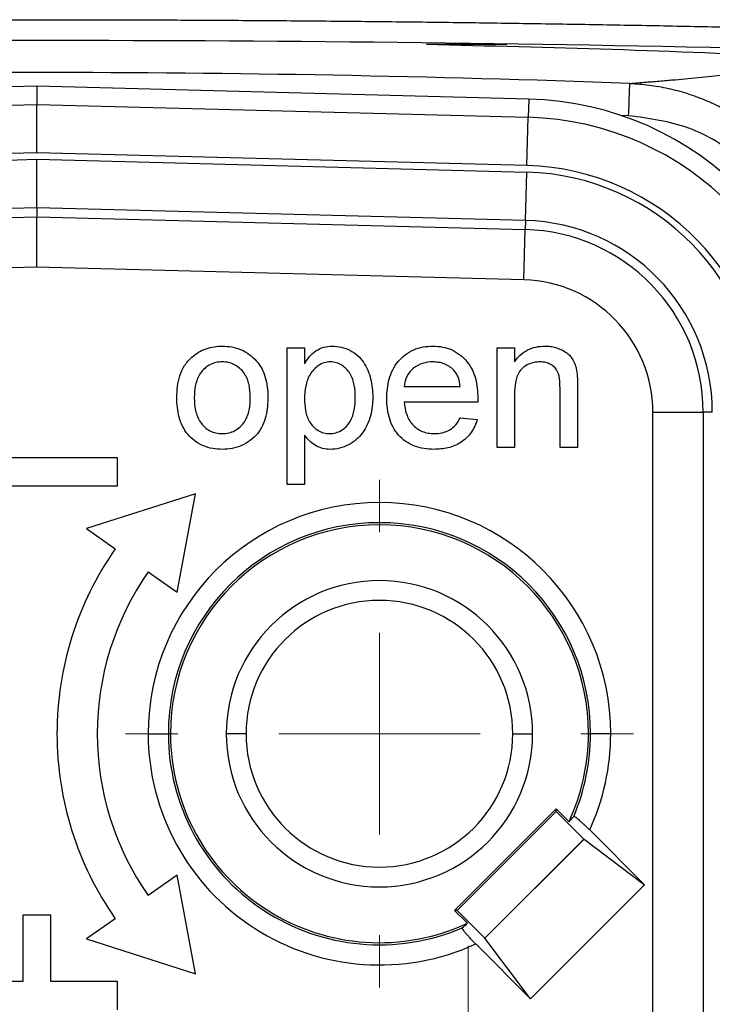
# Model space of a CAD drawing. Header units: millimetres. Extents: x 5 to 597, y 5 to 415.
# Tile 29 of 136: x 252.28 to 255.72, y 319.61 to 324.49. Entities that reach past the tile are written whole.
import ezdxf

# ---------------------------------------------------------------- set-up
doc = ezdxf.new("R2010")
doc.units = ezdxf.units.MM
doc.styles.add('SLDTEXTSTYLE0', font='ARIAL.TTF', dxfattribs={"width": 0.948})
doc.dimstyles.new('SLDDIMSTYLE4', dxfattribs={"dimtxt": 2.5, "dimasz": 2.5, "dimexe": 0, "dimexo": 0.0625, "dimtad": 1, "dimdec": 1, "dimlfac": 5, "dimrnd": 1e-09, "dimzin": 12, "dimdsep": 46, "dimtxsty": 'SLDTEXTSTYLE0', "dimsah": 1, "dimcen": 0.09, "dimadec": 0, "dimazin": 3, "dimtfac": 1, "dimtdec": 1, "dimtofl": 0, "dimtmove": 0, "dimatfit": 3, "dimfxl": 1, "dimfrac": 2, "dimtolj": 1, "dimtzin": 12, "dimarcsym": 0})
doc.dimstyles.new('SLDDIMSTYLE5', dxfattribs={"dimtxt": 2.5, "dimasz": 2.5, "dimexe": 0, "dimexo": 0.0625, "dimtad": 1, "dimdec": 0, "dimlfac": 5, "dimrnd": 1e-09, "dimzin": 12, "dimdsep": 46, "dimtxsty": 'SLDTEXTSTYLE0', "dimsah": 1, "dimcen": 0.09, "dimadec": 0, "dimazin": 3, "dimtfac": 1, "dimtdec": 0, "dimtofl": 0, "dimtmove": 0, "dimatfit": 3, "dimfxl": 1, "dimfrac": 2, "dimtolj": 1, "dimtzin": 12, "dimarcsym": 0})

# ---------------------------------------------------------------- blocks, each defined once
blk = doc.blocks.new('_D_5')
at = {"color": 7, "linetype": 'Continuous', "lineweight": 0}
for p, q in [((253.3382, 340.0624), (273.6657, 340.0624)), ((272.6657, 340.0624), (272.6657, 303.1691)), ((258.4833, 303.1691), (273.6657, 303.1691))]:
    blk.add_line(p, q, dxfattribs=at)
at = {"color": 7, "linetype": 'Continuous', "lineweight": 18}
for points in [[(272.6657, 340.0624), (272.3557, 337.5624), (272.9757, 337.5624)], [(272.6657, 303.1691), (272.9757, 305.6691), (272.3557, 305.6691)]]:
    blk.add_solid(points, dxfattribs=at)
at = {"color": 7, "linetype": 'Continuous', "lineweight": 18, "insert": (269.4431, 317.2905), "char_height": 2.5, "attachment_point": 1, "rotation": 90, "style": 'SLDTEXTSTYLE0'}
blk.add_mtext('184,5', dxfattribs=at)
blk = doc.blocks.new('_D_6')
at = {"color": 7, "linetype": 'Continuous', "lineweight": 0}
for p, q in [((242.0878, 322.1208), (242.0878, 294.7191)), ((262.6454, 322.1208), (262.6454, 314.1311)), ((262.6454, 312.6071), (262.6454, 303.9311)), ((262.6454, 302.4071), (262.6454, 294.7191)), ((262.6454, 295.7191), (242.0878, 295.7191))]:
    blk.add_line(p, q, dxfattribs=at)
at = {"color": 7, "linetype": 'Continuous', "lineweight": 18}
for points in [[(242.0878, 295.7191), (244.5878, 295.4091), (244.5878, 296.0291)], [(262.6454, 295.7191), (260.1454, 296.0291), (260.1454, 295.4091)]]:
    blk.add_solid(points, dxfattribs=at)
at = {"color": 7, "linetype": 'Continuous', "lineweight": 18, "insert": (250.5211, 298.9418), "char_height": 2.5, "attachment_point": 1, "style": 'SLDTEXTSTYLE0'}
blk.add_mtext('103', dxfattribs=at)
blk = doc.blocks.new('SW_CENTERMARKSYMBOL_6')
at = {"color": 0, "linetype": 'Continuous', "lineweight": 18}
for p, q in [((0, 1), (0, 1.4674)), ((0, 0), (0, 0.5)), ((-1, 0), (-1.4674, 0)), ((0, 0), (-0.5, 0)), ((0, 0), (0, -0.5)), ((0, 0), (0.5, 0)), ((1, 0), (1.4674, 0)), ((0, -1), (0, -1.4674))]:
    blk.add_line(p, q, dxfattribs=at)
blk = doc.blocks.new('SW_CENTERMARKSYMBOL_11')
at = {"color": 0, "linetype": 'Continuous', "lineweight": 18}
for p, q in [((0, 1), (0, 1.2599)), ((0, 0), (0, 0.5)), ((-1, 0), (-1.2599, 0)), ((0, 0), (-0.5, 0)), ((0, 0), (0, -0.5)), ((0, 0), (0.5, 0)), ((1, 0), (1.2599, 0)), ((0, -1), (0, -1.2599))]:
    blk.add_line(p, q, dxfattribs=at)

msp = doc.modelspace()

# ---------------------------------------------------------------- linework, layer by layer
at = {"color": 8, "linetype": 'Continuous', "lineweight": 25}
for p, q in [((254.699, 324.3691), (254.2995, 324.3691)), ((255.3031, 324.0162), (255.2641, 324.0177))]:
    msp.add_line(p, q, dxfattribs=at)
at = {"color": 7, "linetype": 'Continuous', "lineweight": 25}
for p, q in [((252.3666, 324.1628), (249.9259, 324.0989)), ((252.3666, 324.1628), (249.9259, 324.0989)), ((252.3666, 324.1628), (252.3666, 324.0721)), ((254.8073, 324.0989), (252.3666, 324.1628)), ((254.8073, 324.0989), (252.3666, 324.1628)), ((254.8073, 324.0989), (254.8049, 324.0082)), ((254.8073, 324.0989), (254.8073, 324.0989)), ((249.9283, 324.0082), (252.3666, 324.0721)), ((252.3666, 324.0721), (254.8049, 324.0082)), ((254.7986, 323.7684), (254.8049, 324.0082)), ((252.3666, 323.8321), (249.9345, 323.7684)), ((254.7986, 323.7684), (252.3666, 323.8321)), ((249.9354, 323.736), (252.3666, 323.7997)), ((252.3666, 323.7997), (254.7978, 323.736)), ((254.7915, 323.4962), (254.7978, 323.736)), ((252.3666, 323.5597), (249.9417, 323.4962)), ((254.7915, 323.4962), (252.3666, 323.5597)), ((252.3666, 323.5597), (252.3666, 323.5145)), ((249.9429, 323.4511), (252.3666, 323.5145)), ((252.3666, 323.5145), (254.7903, 323.4511)), ((254.7915, 323.4962), (254.7903, 323.4511)), ((254.7838, 323.2012), (254.7903, 323.4511)), ((252.3666, 323.2645), (249.9494, 323.2012)), ((254.7838, 323.2012), (252.3666, 323.2645)), ((253.6083, 322.1867), (253.6083, 322.8639)), ((253.6083, 322.8639), (253.6951, 322.8639)), ((253.6951, 322.8639), (253.6951, 322.7854)), ((254.65, 322.3691), (254.65, 322.8639)), ((254.65, 322.8639), (254.7369, 322.8639)), ((254.7369, 322.8639), (254.7369, 322.7949)), ((254.1899, 322.6729), (254.4677, 322.6729)), ((254.7369, 322.6344), (254.7369, 322.3691)), ((254.9626, 322.3691), (254.9626, 322.6645)), ((255.0494, 322.6718), (255.0494, 322.3691)), ((254.5541, 322.5948), (254.1899, 322.5948)), ((255.423, 322.545), (255.673, 322.545)), ((255.423, 318.7389), (255.423, 322.545)), ((255.673, 322.545), (255.673, 318.349)), ((255.7181, 322.545), (255.673, 322.545)), ((254.4668, 322.5166), (254.5518, 322.508)), ((253.6951, 322.4312), (253.6951, 322.1867)), ((254.7369, 322.3691), (254.65, 322.3691)), ((255.0494, 322.3691), (254.9626, 322.3691)), ((252.7666, 322.3191), (251.9666, 322.3191)), ((252.7666, 322.1791), (252.7666, 322.3191)), ((251.9666, 322.1791), (252.7666, 322.1791)), ((253.6951, 322.1867), (253.6083, 322.1867)), ((253.1547, 322.1401), (252.6124, 321.9673)), ((253.0633, 321.6516), (253.1547, 322.1401)), ((252.6124, 321.9673), (252.7559, 321.8668)), ((252.9198, 321.7521), (253.0633, 321.6516)), ((252.9192, 320.9491), (253.0191, 320.9491)), ((253.0297, 320.9491), (253.0191, 320.9491)), ((253.405, 320.9491), (253.3067, 320.9491)), ((254.7282, 320.9491), (254.8264, 320.9491)), ((255.1035, 320.9491), (255.114, 320.9491)), ((255.214, 320.9491), (255.114, 320.9491)), ((254.9434, 320.5761), (254.4396, 320.0722)), ((254.9434, 320.5637), (254.4519, 320.0722)), ((254.9434, 320.5637), (254.9434, 320.5761)), ((255.0071, 320.5124), (254.9434, 320.5761)), ((255.0813, 320.4258), (254.9434, 320.5637)), ((255.3818, 320.1995), (255.1099, 320.4715)), ((254.5898, 319.9341), (255.0816, 320.4258)), ((254.5898, 319.9344), (255.0813, 320.4258)), ((255.0813, 320.4258), (255.0816, 320.4258)), ((255.0816, 320.4258), (255.3818, 320.1995)), ((253.0633, 320.2465), (252.9198, 320.1461)), ((253.1547, 319.7581), (253.0633, 320.2465)), ((255.3818, 320.1995), (254.8161, 319.6338)), ((252.2968, 320.0491), (252.2968, 319.7191)), ((252.4363, 320.0491), (252.2968, 320.0491)), ((252.4363, 319.7191), (252.4363, 320.0491)), ((254.4396, 320.0722), (254.5032, 320.0086)), ((254.4519, 320.0722), (254.4396, 320.0722)), ((254.4519, 320.0722), (254.5898, 319.9344)), ((252.7559, 320.0313), (252.6124, 319.9309)), ((252.6124, 319.9309), (253.1547, 319.7581)), ((254.5442, 319.9058), (254.8161, 319.6338)), ((254.5898, 319.9344), (254.5898, 319.9341)), ((254.8161, 319.6338), (254.5898, 319.9341)), ((252.2968, 319.7191), (251.9666, 319.7191)), ((252.7666, 319.7191), (252.4363, 319.7191)), ((252.7666, 319.5791), (252.7666, 319.7191))]:
    msp.add_line(p, q, dxfattribs=at)
for centre, radius, start, end in [((252.3666, 244.1891), 80.0411, 87.893275, 92.106725), ((254.7666, 322.545), 1.5544, 0, 88.5), ((254.7666, 322.545), 1.4637, 0, 88.5), ((254.7666, 322.545), 1.2238, 0, 88.5), ((254.7666, 322.545), 1.1914, 0, 88.5), ((254.7666, 322.545), 0.9515, 0, 88.5), ((254.7666, 322.545), 0.9064, 0, 88.5), ((254.7666, 322.545), 0.6565, 0, 88.5), ((254.0666, 320.9491), 1.1474, 0, 180), ((254.0666, 320.9491), 1.0474, 0, 180), ((254.0666, 320.9491), 1.0369, 0, 180), ((254.0666, 320.9491), 1.6, 145, 180), ((254.0666, 320.9491), 1.4, 145, 180), ((254.0666, 320.9491), 0.7599, 0, 180), ((254.0666, 320.9491), 0.6616, 0, 180), ((254.0666, 320.9491), 1.6, 180, 215), ((254.0666, 320.9491), 1.4, 180, 215), ((254.0666, 320.9491), 1.1474, 180, 294.5977), ((254.0666, 320.9491), 1.0474, 180, 293.0532), ((254.0666, 320.9491), 1.0369, 180, 294.9051), ((254.0666, 320.9491), 0.7599, 180, 0), ((254.0666, 320.9491), 0.6616, 180, 0), ((254.0666, 320.9491), 1.0369, 335.0949, 0), ((254.0666, 320.9491), 1.0474, 336.9468, 0), ((254.0666, 320.9491), 1.1474, 335.4023, 0)]:
    msp.add_arc(centre, radius, start, end, dxfattribs=at)
for points, knots in [([(248.5382, 324.447), (248.6542, 324.4497), (248.8862, 324.455), (249.2342, 324.4622), (249.5823, 324.4686), (249.9304, 324.4742), (250.2785, 324.4791), (250.6266, 324.4833), (250.9747, 324.4866), (251.3227, 324.4893), (251.6707, 324.4912), (252.0187, 324.4923), (252.2506, 324.4925), (252.3666, 324.4925)], [0, 0, 0, 0, 0.0910202, 0.1820168, 0.2729903, 0.363941, 0.4548695, 0.5457763, 0.6366618, 0.7275264, 0.8183707, 0.9091951, 1, 1, 1, 1]), ([(252.3666, 324.4925), (252.4825, 324.4925), (252.7145, 324.4923), (253.0625, 324.4912), (253.4105, 324.4893), (253.7585, 324.4866), (254.1066, 324.4833), (254.4547, 324.4791), (254.8028, 324.4742), (255.1509, 324.4686), (255.4989, 324.4622), (255.847, 324.455), (256.0789, 324.4497), (256.1949, 324.447)], [0, 0, 0, 0, 0.090805, 0.181629, 0.272474, 0.363338, 0.454224, 0.54513, 0.636059, 0.72701, 0.817983, 0.90898, 1, 1, 1, 1]), ([(256.1862, 324.3435), (254.9143, 324.3739), (253.6409, 324.3891), (251.0923, 324.3891), (249.8189, 324.3739), (248.547, 324.3435)], [0, 0, 0, 0, 0.5, 0.5, 1, 1, 1, 1]), ([(256.3604, 324.2934), (256.2863, 324.2976), (255.6028, 324.3371), (254.9138, 324.354), (254.2995, 324.3691)], [0, 0, 0, 0, 0.108373, 1, 1, 1, 1]), ([(255.309, 324.1761), (255.3359, 324.1783), (255.3886, 324.1825), (255.4634, 324.1887), (255.533, 324.1947), (255.6237, 324.2028), (255.729, 324.2131), (255.8251, 324.224), (255.8933, 324.2331), (255.941, 324.2403), (255.9827, 324.2476), (256.0183, 324.2549), (256.0479, 324.2624), (256.0713, 324.27), (256.089, 324.2776), (256.0958, 324.2829), (256.0992, 324.2855)], [0, 0, 0, 0, 0.066864, 0.131018, 0.192463, 0.251201, 0.379928, 0.501423, 0.568068, 0.633465, 0.69762, 0.760539, 0.822229, 0.882697, 0.941951, 1, 1, 1, 1]), ([(255.3031, 324.0162), (255.3046, 324.0576), (255.3062, 324.0988), (255.3083, 324.1578), (255.309, 324.1754), (255.309, 324.1761)], [0, 0, 0, 0, 0.5, 0.5, 1, 1, 1, 1]), ([(255.309, 324.1761), (255.325, 324.1753), (255.3569, 324.1737), (255.4046, 324.1685), (255.4521, 324.1614), (255.4991, 324.1522), (255.5455, 324.1409), (255.5911, 324.1275), (255.6358, 324.1123), (255.6795, 324.0953), (255.7221, 324.0765), (255.7633, 324.0561), (255.8032, 324.0342), (255.8417, 324.0109), (255.8786, 323.9864), (255.9139, 323.9608), (255.9476, 323.9343), (255.9796, 323.9069), (256.0099, 323.8789), (256.0466, 323.8422), (256.0891, 323.7951), (256.136, 323.735), (256.1798, 323.6697), (256.2196, 323.5995), (256.2547, 323.5248), (256.2844, 323.4462), (256.3082, 323.3644), (256.3254, 323.2802), (256.3362, 323.1946), (256.3376, 323.1371), (256.3383, 323.1083)], [0, 0, 0, 0, 0.02926, 0.058554, 0.087841, 0.117079, 0.146227, 0.175244, 0.20409, 0.232724, 0.261109, 0.289207, 0.316984, 0.344404, 0.371437, 0.398052, 0.424223, 0.449923, 0.475131, 0.499824, 0.544756, 0.591282, 0.639264, 0.688541, 0.73893, 0.790229, 0.842219, 0.89467, 0.947343, 1, 1, 1, 1]), ([(252.3666, 323.8321), (252.3666, 323.86), (252.3666, 323.89), (252.3666, 323.9483), (252.3666, 323.9763), (252.3666, 324.0229), (252.3666, 324.0414), (252.3666, 324.0655), (252.3666, 324.0713), (252.3666, 324.0721)], [0, 0, 0, 0, 0.25, 0.25, 0.5, 0.5, 0.75, 0.75, 1, 1, 1, 1]), ([(252.3666, 323.5597), (252.3666, 323.5604), (252.3666, 323.5662), (252.3666, 323.5904), (252.3666, 323.6088), (252.3666, 323.6554), (252.3666, 323.6834), (252.3666, 323.7417), (252.3666, 323.7717), (252.3666, 323.7997)], [0, 0, 0, 0, 0.25, 0.25, 0.5, 0.5, 0.75, 0.75, 1, 1, 1, 1]), ([(252.3666, 323.2645), (252.3666, 323.2936), (252.3666, 323.3249), (252.3666, 323.3856), (252.3666, 323.4148), (252.3666, 323.4633), (252.3666, 323.4825), (252.3666, 323.5077), (252.3666, 323.5138), (252.3666, 323.5145)], [0, 0, 0, 0, 0.25, 0.25, 0.5, 0.5, 0.75, 0.75, 1, 1, 1, 1]), ([(253.1358, 322.8182), (253.1463, 322.827), (253.1573, 322.8353), (253.181, 322.8492), (253.1934, 322.8551), (253.2193, 322.8642), (253.2327, 322.8674), (253.2599, 322.8717), (253.2736, 322.8723), (253.2873, 322.8726)], [0, 0, 0, 0, 0.25, 0.25, 0.5, 0.5, 0.75, 0.75, 1, 1, 1, 1]), ([(253.2873, 322.8726), (253.3031, 322.8721), (253.3189, 322.8714), (253.35, 322.8657), (253.3652, 322.8612), (253.4089, 322.8428), (253.435, 322.8236), (253.4765, 322.776), (253.4914, 322.7473), (253.5049, 322.7019), (253.5079, 322.6863), (253.512, 322.655), (253.5125, 322.6392), (253.5128, 322.6234)], [0, 0, 0, 0, 0.125, 0.125, 0.25, 0.25, 0.5, 0.5, 0.75, 0.75, 0.875, 0.875, 1, 1, 1, 1]), ([(253.6951, 322.7854), (253.7027, 322.7975), (253.7105, 322.8095), (253.7291, 322.8313), (253.7396, 322.8412), (253.7632, 322.8574), (253.7763, 322.8635), (253.8039, 322.8711), (253.8183, 322.8721), (253.8326, 322.8726)], [0, 0, 0, 0, 0.25, 0.25, 0.5, 0.5, 0.75, 0.75, 1, 1, 1, 1]), ([(253.8326, 322.8726), (253.8477, 322.8723), (253.8628, 322.8711), (253.8923, 322.8645), (253.9065, 322.8591), (253.9469, 322.8385), (253.97, 322.8176), (254.004, 322.7677), (254.0154, 322.7392), (254.0265, 322.6952), (254.0293, 322.6803), (254.0328, 322.6504), (254.0333, 322.6353), (254.0337, 322.6201)], [0, 0, 0, 0, 0.125, 0.125, 0.25, 0.25, 0.5, 0.5, 0.75, 0.75, 0.875, 0.875, 1, 1, 1, 1]), ([(254.1031, 322.6123), (254.1034, 322.6286), (254.1038, 322.6449), (254.1077, 322.6773), (254.1107, 322.6933), (254.1236, 322.7405), (254.1382, 322.7706), (254.18, 322.8206), (254.2066, 322.841), (254.2514, 322.8606), (254.2671, 322.8653), (254.2992, 322.8714), (254.3155, 322.8722), (254.3318, 322.8726)], [0, 0, 0, 0, 0.125, 0.125, 0.25, 0.25, 0.5, 0.5, 0.75, 0.75, 0.875, 0.875, 1, 1, 1, 1]), ([(254.3318, 322.8726), (254.3478, 322.8722), (254.3637, 322.8712), (254.395, 322.8653), (254.4104, 322.8607), (254.4541, 322.8411), (254.4799, 322.8211), (254.5206, 322.7719), (254.5346, 322.7425), (254.5471, 322.6963), (254.55, 322.6806), (254.5538, 322.6489), (254.5543, 322.633), (254.5546, 322.617)], [0, 0, 0, 0, 0.125, 0.125, 0.25, 0.25, 0.5, 0.5, 0.75, 0.75, 0.875, 0.875, 1, 1, 1, 1]), ([(254.7369, 322.7949), (254.7455, 322.8068), (254.7546, 322.8186), (254.7764, 322.8385), (254.7886, 322.8471), (254.815, 322.8604), (254.8291, 322.8651), (254.858, 322.8713), (254.8728, 322.8722), (254.8876, 322.8726)], [0, 0, 0, 0, 0.25, 0.25, 0.5, 0.5, 0.75, 0.75, 1, 1, 1, 1]), ([(254.8876, 322.8726), (254.8966, 322.8724), (254.9057, 322.8721), (254.9236, 322.8699), (254.9325, 322.8681), (254.9586, 322.8608), (254.9753, 322.8533), (255.0055, 322.8334), (255.0179, 322.8196), (255.0311, 322.7959), (255.0348, 322.7876), (255.0409, 322.7706), (255.043, 322.7618), (255.0449, 322.7529)], [0, 0, 0, 0, 0.125, 0.125, 0.25, 0.25, 0.5, 0.5, 0.75, 0.75, 0.875, 0.875, 1, 1, 1, 1]), ([(253.0613, 322.6165), (253.0617, 322.635), (253.0623, 322.6535), (253.0671, 322.6901), (253.071, 322.7083), (253.0824, 322.7435), (253.0901, 322.7604), (253.1049, 322.7839), (253.1103, 322.7914), (253.1223, 322.8055), (253.1291, 322.8118), (253.1358, 322.8182)], [0, 0, 0, 0, 0.25, 0.25, 0.5, 0.5, 0.75, 0.75, 0.875, 0.875, 1, 1, 1, 1]), ([(253.2873, 322.7945), (253.2767, 322.7942), (253.266, 322.7935), (253.2453, 322.7887), (253.2352, 322.7852), (253.2069, 322.7706), (253.1905, 322.756), (253.1664, 322.7211), (253.1588, 322.7008), (253.1497, 322.6593), (253.1486, 322.638), (253.1481, 322.6168)], [0, 0, 0, 0, 0.125, 0.125, 0.25, 0.25, 0.5, 0.5, 0.75, 0.75, 1, 1, 1, 1]), ([(253.4259, 322.6193), (253.4255, 322.6403), (253.4242, 322.6613), (253.415, 322.7022), (253.407, 322.7221), (253.3825, 322.7561), (253.3665, 322.7704), (253.3386, 322.7851), (253.3287, 322.7887), (253.3083, 322.7935), (253.2978, 322.7942), (253.2873, 322.7945)], [0, 0, 0, 0, 0.25, 0.25, 0.5, 0.5, 0.75, 0.75, 0.875, 0.875, 1, 1, 1, 1]), ([(253.823, 322.7945), (253.8127, 322.7942), (253.8023, 322.793), (253.7826, 322.7868), (253.7733, 322.7821), (253.7474, 322.765), (253.7331, 322.7494), (253.7115, 322.7142), (253.7047, 322.6943), (253.6966, 322.6538), (253.6953, 322.6331), (253.6951, 322.6124)], [0, 0, 0, 0, 0.125, 0.125, 0.25, 0.25, 0.5, 0.5, 0.75, 0.75, 1, 1, 1, 1]), ([(253.9468, 322.6189), (253.9466, 322.639), (253.9454, 322.659), (253.9379, 322.6984), (253.9316, 322.7178), (253.911, 322.7521), (253.8968, 322.7671), (253.8715, 322.7833), (253.8623, 322.7877), (253.843, 322.7931), (253.833, 322.7942), (253.823, 322.7945)], [0, 0, 0, 0, 0.25, 0.25, 0.5, 0.5, 0.75, 0.75, 0.875, 0.875, 1, 1, 1, 1]), ([(254.3314, 322.7945), (254.3142, 322.7941), (254.2969, 322.7923), (254.264, 322.7817), (254.2486, 322.7735), (254.2218, 322.7517), (254.2106, 322.7381), (254.1952, 322.7072), (254.1917, 322.6901), (254.1899, 322.6729)], [0, 0, 0, 0, 0.25, 0.25, 0.5, 0.5, 0.75, 0.75, 1, 1, 1, 1]), ([(254.4359, 322.7529), (254.429, 322.7597), (254.4218, 322.7662), (254.4057, 322.7768), (254.3971, 322.7813), (254.3791, 322.7882), (254.3697, 322.7906), (254.3507, 322.7938), (254.341, 322.7942), (254.3314, 322.7945)], [0, 0, 0, 0, 0.25, 0.25, 0.5, 0.5, 0.75, 0.75, 1, 1, 1, 1]), ([(254.8634, 322.7945), (254.8537, 322.7942), (254.844, 322.7937), (254.825, 322.7896), (254.8156, 322.7867), (254.798, 322.7784), (254.7897, 322.7734), (254.7743, 322.7615), (254.7671, 322.7548), (254.7508, 322.7306), (254.745, 322.7115), (254.738, 322.6733), (254.7371, 322.6538), (254.7369, 322.6344)], [0, 0, 0, 0, 0.125, 0.125, 0.25, 0.25, 0.375, 0.375, 0.5, 0.5, 0.75, 0.75, 1, 1, 1, 1]), ([(254.9626, 322.6645), (254.9624, 322.6802), (254.9621, 322.6959), (254.9577, 322.7269), (254.9538, 322.7426), (254.9363, 322.7686), (254.9234, 322.7786), (254.9021, 322.7885), (254.8945, 322.7909), (254.8791, 322.7938), (254.8713, 322.7942), (254.8634, 322.7945)], [0, 0, 0, 0, 0.25, 0.25, 0.5, 0.5, 0.75, 0.75, 0.875, 0.875, 1, 1, 1, 1]), ([(254.4677, 322.6729), (254.4659, 322.6874), (254.4635, 322.702), (254.456, 322.7226), (254.4529, 322.7293), (254.4454, 322.7418), (254.4408, 322.7476), (254.4359, 322.7529)], [0, 0, 0, 0, 0.5, 0.5, 0.75, 0.75, 1, 1, 1, 1]), ([(255.0449, 322.7529), (255.0474, 322.7396), (255.0482, 322.726), (255.0491, 322.6989), (255.0492, 322.6854), (255.0494, 322.6718)], [0, 0, 0, 0, 0.5, 0.5, 1, 1, 1, 1]), ([(253.2873, 322.3604), (253.2712, 322.3608), (253.2551, 322.3616), (253.2233, 322.3673), (253.2078, 322.3719), (253.1632, 322.3906), (253.1367, 322.4104), (253.0951, 322.4597), (253.0811, 322.4896), (253.0686, 322.5363), (253.0658, 322.5522), (253.062, 322.5843), (253.0616, 322.6004), (253.0613, 322.6165)], [0, 0, 0, 0, 0.125, 0.125, 0.25, 0.25, 0.5, 0.5, 0.75, 0.75, 0.875, 0.875, 1, 1, 1, 1]), ([(253.1481, 322.6168), (253.1486, 322.5955), (253.1497, 322.5741), (253.1588, 322.5326), (253.1663, 322.5122), (253.1904, 322.4772), (253.2068, 322.4626), (253.2352, 322.4479), (253.2453, 322.4442), (253.266, 322.4395), (253.2767, 322.4388), (253.2873, 322.4385)], [0, 0, 0, 0, 0.25, 0.25, 0.5, 0.5, 0.75, 0.75, 0.875, 0.875, 1, 1, 1, 1]), ([(253.5128, 322.6234), (253.5125, 322.5907), (253.5106, 322.5577), (253.4956, 322.494), (253.4818, 322.4633), (253.4402, 322.4128), (253.4129, 322.3931), (253.3679, 322.3733), (253.3522, 322.3684), (253.3201, 322.3619), (253.3037, 322.361), (253.2873, 322.3604)], [0, 0, 0, 0, 0.25, 0.25, 0.5, 0.5, 0.75, 0.75, 0.875, 0.875, 1, 1, 1, 1]), ([(253.2873, 322.4385), (253.298, 322.4388), (253.3087, 322.4397), (253.3296, 322.4445), (253.3398, 322.4482), (253.368, 322.4636), (253.3843, 322.4784), (253.4083, 322.5139), (253.4156, 322.5345), (253.4245, 322.5764), (253.4255, 322.5979), (253.4259, 322.6193)], [0, 0, 0, 0, 0.125, 0.125, 0.25, 0.25, 0.5, 0.5, 0.75, 0.75, 1, 1, 1, 1]), ([(253.6951, 322.6124), (253.6953, 322.5924), (253.6965, 322.5723), (253.7038, 322.533), (253.71, 322.5136), (253.7306, 322.4793), (253.7452, 322.4646), (253.7708, 322.449), (253.7801, 322.445), (253.7994, 322.4399), (253.8094, 322.4388), (253.8195, 322.4385)], [0, 0, 0, 0, 0.25, 0.25, 0.5, 0.5, 0.75, 0.75, 0.875, 0.875, 1, 1, 1, 1]), ([(253.8195, 322.4385), (253.8298, 322.4388), (253.8402, 322.4397), (253.86, 322.4455), (253.8695, 322.4497), (253.8958, 322.4662), (253.9107, 322.4813), (253.9317, 322.5169), (253.9379, 322.537), (253.9455, 322.5776), (253.9466, 322.5983), (253.9468, 322.6189)], [0, 0, 0, 0, 0.125, 0.125, 0.25, 0.25, 0.5, 0.5, 0.75, 0.75, 1, 1, 1, 1]), ([(254.0337, 322.6201), (254.0333, 322.6045), (254.0329, 322.5889), (254.0291, 322.5579), (254.0261, 322.5426), (254.0138, 322.4974), (254.0012, 322.4683), (253.9648, 322.4176), (253.9402, 322.3971), (253.8986, 322.3756), (253.884, 322.3699), (253.8537, 322.3622), (253.8381, 322.3611), (253.8224, 322.3604)], [0, 0, 0, 0, 0.125, 0.125, 0.25, 0.25, 0.5, 0.5, 0.75, 0.75, 0.875, 0.875, 1, 1, 1, 1]), ([(254.3364, 322.3604), (254.3202, 322.3608), (254.304, 322.3615), (254.272, 322.3668), (254.2562, 322.3708), (254.2107, 322.3882), (254.1833, 322.4072), (254.14, 322.4555), (254.1248, 322.485), (254.1111, 322.5317), (254.108, 322.5477), (254.1039, 322.5798), (254.1034, 322.5961), (254.1031, 322.6123)], [0, 0, 0, 0, 0.125, 0.125, 0.25, 0.25, 0.5, 0.5, 0.75, 0.75, 0.875, 0.875, 1, 1, 1, 1]), ([(254.1899, 322.5948), (254.1916, 322.5748), (254.1943, 322.5548), (254.2072, 322.5169), (254.217, 322.4989), (254.2439, 322.4692), (254.2606, 322.4573), (254.2883, 322.4457), (254.298, 322.443), (254.3177, 322.4394), (254.3278, 322.4388), (254.3378, 322.4385)], [0, 0, 0, 0, 0.25, 0.25, 0.5, 0.5, 0.75, 0.75, 0.875, 0.875, 1, 1, 1, 1]), ([(254.5518, 322.508), (254.5484, 322.4967), (254.5445, 322.4856), (254.5345, 322.4642), (254.5286, 322.4539), (254.5083, 322.4251), (254.491, 322.4084), (254.4516, 322.3826), (254.4295, 322.3735), (254.3836, 322.3626), (254.36, 322.3606), (254.3364, 322.3604)], [0, 0, 0, 0, 0.125, 0.125, 0.25, 0.25, 0.5, 0.5, 0.75, 0.75, 1, 1, 1, 1]), ([(254.3378, 322.4385), (254.3512, 322.439), (254.3646, 322.4397), (254.3908, 322.4455), (254.4035, 322.4501), (254.4267, 322.4634), (254.437, 322.4723), (254.4542, 322.4929), (254.4607, 322.5047), (254.4668, 322.5166)], [0, 0, 0, 0, 0.25, 0.25, 0.5, 0.5, 0.75, 0.75, 1, 1, 1, 1]), ([(253.8224, 322.3604), (253.8098, 322.3608), (253.7971, 322.3618), (253.7726, 322.3683), (253.7609, 322.3732), (253.7391, 322.3861), (253.729, 322.3938), (253.7105, 322.4111), (253.7026, 322.421), (253.6951, 322.4312)], [0, 0, 0, 0, 0.25, 0.25, 0.5, 0.5, 0.75, 0.75, 1, 1, 1, 1]), ([(255.1099, 320.4715), (255.106, 320.4753), (255.0984, 320.4829), (255.0871, 320.4937), (255.0764, 320.5038), (255.0662, 320.513), (255.056, 320.5219), (255.0463, 320.5299), (255.0382, 320.5358), (255.0324, 320.5394), (255.031, 320.539), (255.0304, 320.5389)], [0, 0, 0, 0, 0.103597, 0.203213, 0.301014, 0.399285, 0.50028, 0.623427, 0.749844, 0.875102, 1, 1, 1, 1]), ([(254.4767, 319.9853), (254.4766, 319.9849), (254.4763, 319.9841), (254.4775, 319.9813), (254.4804, 319.9766), (254.4857, 319.9694), (254.4941, 319.9592), (254.5046, 319.9472), (254.5168, 319.934), (254.5301, 319.9199), (254.5395, 319.9105), (254.5442, 319.9058)], [0, 0, 0, 0, 0.082236, 0.165173, 0.25051, 0.37402, 0.499688, 0.621529, 0.748861, 0.873687, 1, 1, 1, 1])]:
    msp.add_open_spline(points, degree=3, knots=knots, dxfattribs=at)
for points in [[(252.3666, 324.1628), (252.3666, 324.1628), (252.3666, 324.1628), (252.3666, 324.1628)], [(254.5546, 322.617), (254.5545, 322.6096), (254.5543, 322.6022), (254.5541, 322.5948)], [(255.0071, 320.5124), (255.015, 320.5211), (255.0228, 320.5299), (255.0304, 320.5389)], [(254.4767, 319.9853), (254.4857, 319.9929), (254.4945, 320.0007), (254.5032, 320.0086)]]:
    msp.add_open_spline(points, degree=3, dxfattribs=at)
at = {"color": 8, "linetype": 'Continuous', "lineweight": 25}
msp.add_open_spline([(256.1554, 323.2133), (256.1423, 323.3071), (256.1113, 323.5305), (255.8952, 323.7936), (255.6089, 323.9749), (255.4051, 324.0024), (255.3031, 324.0162)], degree=3, knots=[0, 0, 0, 0, 0.2194702, 0.5225378, 0.7611911, 1, 1, 1, 1], dxfattribs=at)

# ---------------------------------------------------------------- block references
at = {"color": 7, "linetype": 'Continuous', "lineweight": 18}
for name, p in [('SW_CENTERMARKSYMBOL_11', (254.0666, 320.9491)), ('SW_CENTERMARKSYMBOL_6', (254.5066, 318.4291))]:
    msp.add_blockref(name, p, dxfattribs=at)

# ---------------------------------------------------------------- dimensions: what is measured, and where the dimension line sits
dim = msp.add_linear_dim(base=(272.6657, 303.1691), p1=(252.3382, 340.0624), p2=(257.4833, 303.1691), angle=90, dimstyle='SLDDIMSTYLE4', dxfattribs=at)
dim.commit()
dim.dimension.update_dxf_attribs({"geometry": '_D_5', "text_midpoint": (272.6657, 321.5874), "dimtype": 160})
dim = msp.add_linear_dim(base=(242.0878, 295.7191), p1=(262.6454, 323.1208), p2=(242.0878, 323.1208), dimstyle='SLDDIMSTYLE5', dxfattribs=at)
dim.commit()
dim.dimension.update_dxf_attribs({"geometry": '_D_6', "text_midpoint": (253.3857, 295.7191), "dimtype": 160})

doc.saveas('drawing.dxf')
